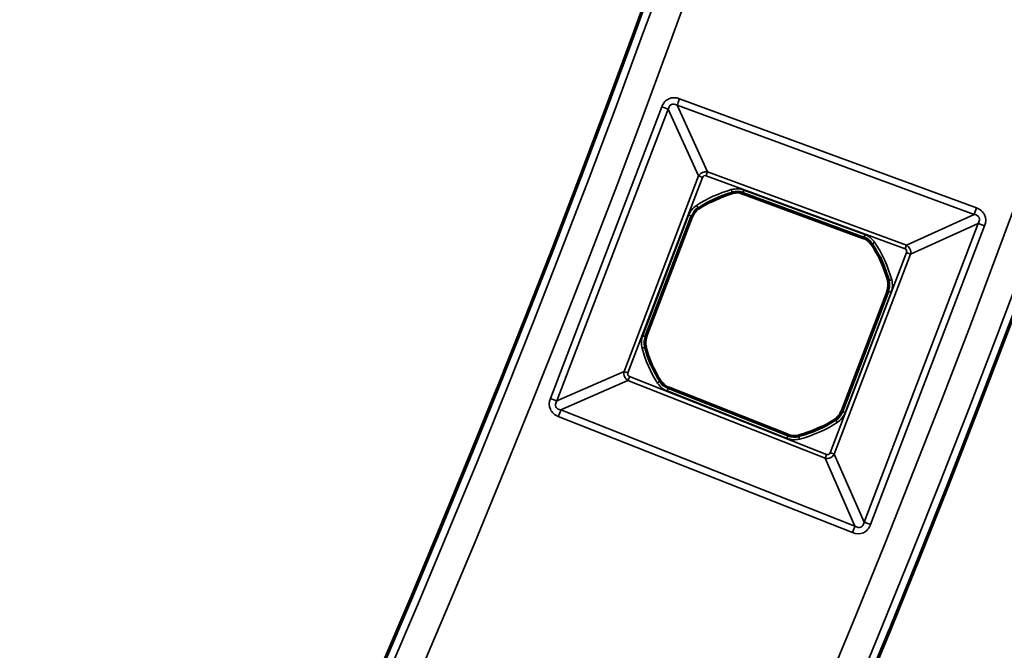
# Model space of a CAD drawing. Header units: millimetres. Extents: x -1503 to 2224, y -4278 to 2541.
# Tile 22 of 50: x 961 to 1020, y -3568 to -3530. Entities that reach past the tile are written whole.
import ezdxf

# ---------------------------------------------------------------- set-up
doc = ezdxf.new("R2010")
doc.units = ezdxf.units.MM
doc.header["$LTSCALE"] = 0.75
doc.layers.add('Visible', color=7, linetype='Continuous', lineweight=70)
doc.layers.add('Visible Narrow', color=7, linetype='Continuous', lineweight=35)

msp = doc.modelspace()

# ---------------------------------------------------------------- linework, layer by layer
at = {"layer": 'Visible', "extrusion": (0, -5.969e-13, -1)}
for p, q in [((1004.151, -3540.405, 22.2), (1011.349, -3543.054, 22.2)), ((998.399, -3548.946, 22.2), (1001.134, -3541.777, 22.2)), ((1012.792, -3546.227, 22.2), (1010.058, -3553.392, 22.2)), ((1006.868, -3554.798, 22.2), (999.736, -3551.979, 22.2))]:
    msp.add_line(p, q, dxfattribs=at)
for radius in [763.5, 736.5]:
    msp.add_circle((-305.848, -3277.763, -27.4), radius, dxfattribs=at)
for start, end in [(57.0542, 74.04944), (146.35277, 164.73124), (327.71636, 344.71161), (237.03457, 255.41304)]:
    msp.add_arc((-1005.595, -3547.586, -22.2), 7.491, start, end, dxfattribs=at)
at = {"layer": 'Visible'}
for centre, start, end in [((1003.809, -3541.336, 22.2), 69.79889, 105.95056), ((1002.06, -3542.131, 22.2), 122.9458, 159.1171), ((1011.006, -3543.984, 22.2), 33.64723, 69.79889), ((1011.866, -3545.874, 22.2), 339.1171, 15.26876), ((999.325, -3549.299, 22.2), 159.1171, 195.2884), ((1000.1, -3551.057, 22.2), 212.28364, 248.4353), ((1009.132, -3553.039, 22.2), 302.96543, 339.1171), ((1007.232, -3553.876, 22.2), 248.4353, 284.58697)]:
    msp.add_arc(centre, 0.991, start, end, dxfattribs=at)
at = {"layer": 'Visible Narrow', "extrusion": (0, -5.969e-13, -1)}
for p, q in [((1000.405, -3534.771, 27.7), (1018.059, -3541.267, 27.7)), ((992.717, -3552.616, 27.7), (999.341, -3535.255, 27.7)), ((999.729, -3535.403, 27.478), (993.105, -3552.765, 27.478)), ((1001.535, -3539.373, 22.833), (999.729, -3535.403, 27.478)), ((1017.915, -3541.657, 27.478), (1000.261, -3535.161, 27.478)), ((1000.261, -3535.161, 27.478), (1002.067, -3539.131, 22.833)), ((997.097, -3551.006, 22.833), (1001.535, -3539.373, 22.833)), ((1001.768, -3539.462, 22.7), (997.33, -3551.095, 22.7)), ((1013.811, -3543.718, 22.7), (1001.981, -3539.365, 22.7)), ((1002.067, -3539.131, 22.833), (1013.898, -3543.484, 22.833)), ((1004.222, -3540.213, 22.7), (1011.419, -3542.861, 22.7)), ((1003.537, -3540.383, 22.2), (1003.535, -3540.378, 22.503)), ((1004.153, -3540.401, 22.503), (1004.151, -3540.405, 22.2)), ((1011.35, -3543.049, 22.503), (1004.153, -3540.401, 22.503)), ((1001.518, -3541.295, 22.503), (1001.521, -3541.299, 22.2)), ((998.207, -3548.873, 22.7), (1000.942, -3541.704, 22.7)), ((1001.129, -3541.776, 22.503), (998.394, -3548.944, 22.503)), ((1001.134, -3541.777, 22.2), (1001.129, -3541.776, 22.503)), ((1013.898, -3543.484, 22.833), (1017.915, -3541.657, 27.478)), ((1011.377, -3559.975, 27.478), (1018.16, -3542.195, 27.478)), ((1018.548, -3542.344, 27.7), (1011.765, -3560.123, 27.7)), ((1018.16, -3542.195, 27.478), (1014.143, -3544.023, 22.833)), ((1011.349, -3543.054, 22.2), (1011.35, -3543.049, 22.503)), ((1011.836, -3543.432, 22.503), (1011.831, -3543.435, 22.2)), ((1009.364, -3555.847, 22.7), (1013.909, -3543.934, 22.7)), ((1014.143, -3544.023, 22.833), (1009.597, -3555.936, 22.833)), ((1012.822, -3545.613, 22.2), (1012.827, -3545.611, 22.503)), ((1010.063, -3553.394, 22.503), (1012.797, -3546.229, 22.503)), ((1012.984, -3546.3, 22.7), (1010.25, -3553.466, 22.7)), ((1012.797, -3546.229, 22.503), (1012.792, -3546.227, 22.2)), ((998.394, -3548.944, 22.503), (998.399, -3548.946, 22.2)), ((998.369, -3549.561, 22.2), (998.364, -3549.562, 22.503)), ((993.105, -3552.765, 27.478), (997.097, -3551.006, 22.833)), ((997.424, -3551.309, 22.7), (1009.148, -3555.943, 22.7)), ((997.332, -3551.541, 22.833), (993.341, -3553.3, 27.478)), ((1009.056, -3556.175, 22.833), (997.332, -3551.541, 22.833)), ((999.257, -3551.59, 22.503), (999.262, -3551.587, 22.2)), ((1006.792, -3554.989, 22.7), (999.66, -3552.17, 22.7)), ((999.736, -3551.979, 22.2), (999.734, -3551.984, 22.503)), ((999.734, -3551.984, 22.503), (1006.866, -3554.803, 22.503)), ((1010.683, -3560.6, 27.7), (993.188, -3553.686, 27.7)), ((993.341, -3553.3, 27.478), (1010.835, -3560.214, 27.478)), ((1010.058, -3553.392, 22.2), (1010.063, -3553.394, 22.503)), ((1009.674, -3553.875, 22.503), (1009.671, -3553.871, 22.2)), ((1006.866, -3554.803, 22.503), (1006.868, -3554.798, 22.2)), ((1007.482, -3554.835, 22.2), (1007.483, -3554.84, 22.503)), ((1009.597, -3555.936, 22.833), (1011.377, -3559.975, 27.478)), ((1010.835, -3560.214, 27.478), (1009.056, -3556.175, 22.833))]:
    msp.add_line(p, q, dxfattribs=at)
for radius in [763, 761.3, 738.7, 737]:
    msp.add_circle((-305.848, -3277.763, -27.9), radius, dxfattribs=at)
at = {"layer": 'Visible Narrow', "extrusion": (0.938486, -0.345316, 1.935e-13)}
msp.add_arc((-2971.878, 27.2, 2159.48), 0.5, 90, 146.25909, dxfattribs=at)
at = {"layer": 'Visible Narrow', "extrusion": (0.356459, 0.934311, -5.755e-13)}
msp.add_arc((-2193.869, 27.2, -2946.803), 0.5, 90, 146.25909, dxfattribs=at)
at = {"layer": 'Visible Narrow', "extrusion": (0.356459, 0.934311, -6.168e-13)}
msp.add_arc((-2197.637, 23, -2949.869), 0.3, 270, 326.25909, dxfattribs=at)
at = {"layer": 'Visible Narrow', "extrusion": (-0.938486, 0.345316, -1.992e-13)}
msp.add_arc((2975.646, 23, -2162.546), 0.3, 213.74091, 270, dxfattribs=at)
at = {"layer": 'Visible Narrow', "extrusion": (0, -5.969e-13, -1)}
for centre, radius, start, end in [((-1005.595, -3547.586, -22.7), 7.697, 57.0542, 74.04944), ((-1003.809, -3541.336, -22.7), 1.197, 74.04944, 110.20111), ((-1002.06, -3542.131, -22.7), 1.197, 20.8829, 57.0542), ((-1011.006, -3543.984, -22.7), 1.197, 110.20111, 146.35277), ((-1005.595, -3547.586, -22.7), 7.697, 146.35277, 164.73124), ((-1011.866, -3545.874, -22.7), 1.197, 164.73124, 200.8829), ((-999.325, -3549.299, -22.7), 1.197, 344.71161, 20.8829), ((-1005.595, -3547.586, -22.7), 7.697, 327.71636, 344.71161), ((-1000.1, -3551.057, -22.7), 1.197, 291.5647, 327.71636), ((-1009.132, -3553.039, -22.7), 1.197, 200.8829, 237.03457), ((-1005.595, -3547.586, -22.7), 7.697, 237.03457, 255.41304), ((-1007.232, -3553.876, -22.7), 1.197, 255.41304, 291.5647)]:
    msp.add_arc(centre, radius, start, end, dxfattribs=at)
at = {"layer": 'Visible Narrow', "extrusion": (0.961499, 0.274808, -1.858e-13)}
msp.add_arc((-3679.649, 22.5, -8.025), 0.2, 90, 179, dxfattribs=at)
at = {"layer": 'Visible Narrow', "extrusion": (0.938486, -0.345316, 1.997e-13)}
msp.add_arc((-2975.667, 22.5, 2164.942), 0.2, 90, 179, dxfattribs=at)
at = {"layer": 'Visible Narrow'}
for centre, radius, start, end in [((1005.595, -3547.586, 22.503), 7.497, 105.95056, 122.9458), ((1003.809, -3541.336, 22.503), 0.997, 69.79889, 105.95056), ((1002.06, -3542.131, 22.503), 0.997, 122.9458, 159.1171), ((1011.006, -3543.984, 22.503), 0.997, 33.64723, 69.79889), ((1005.595, -3547.586, 22.503), 7.497, 15.26876, 33.64723), ((1011.866, -3545.874, 22.503), 0.997, 339.1171, 15.26876), ((999.325, -3549.299, 22.503), 0.997, 159.1171, 195.2884), ((1005.595, -3547.586, 22.503), 7.497, 195.2884, 212.28364), ((1000.1, -3551.057, 22.503), 0.997, 212.28364, 248.4353), ((1009.132, -3553.039, 22.503), 0.997, 302.96543, 339.1171), ((1005.595, -3547.586, 22.503), 7.497, 284.58697, 302.96543), ((1007.232, -3553.876, 22.503), 0.997, 248.4353, 284.58697)]:
    msp.add_arc(centre, radius, start, end, dxfattribs=at)
at = {"layer": 'Visible Narrow', "extrusion": (0.839185, 0.543845, -3.498e-13)}
msp.add_arc((-3516.274, 22.5, -1085.457), 0.2, 90, 179, dxfattribs=at)
at = {"layer": 'Visible Narrow', "extrusion": (0.938486, -0.345316, 1.994e-13)}
msp.add_arc((-2971.878, 27.2, 2178.291), 0.5, 90, 146.25909, dxfattribs=at)
at = {"layer": 'Visible Narrow', "extrusion": (0.356459, 0.934311, -5.573e-13)}
msp.add_arc((-2197.664, 22.5, -2952.258), 0.2, 90, 179, dxfattribs=at)
at = {"layer": 'Visible Narrow', "extrusion": (0.356459, 0.934311, -5.594e-13)}
msp.add_arc((-2214.342, 27.2, -2946.579), 0.5, 33.74091, 90, dxfattribs=at)
at = {"layer": 'Visible Narrow', "extrusion": (-0.938486, 0.345316, -2.058e-13)}
msp.add_arc((2975.667, 22.5, -2172.611), 0.2, 1, 90, dxfattribs=at)
at = {"layer": 'Visible Narrow', "extrusion": (-0.554078, 0.832465, -5.235e-13)}
msp.add_arc((1120.82, 22.5, -3510.418), 0.2, 1, 90, dxfattribs=at)
at = {"layer": 'Visible Narrow', "extrusion": (-0.938486, 0.345316, -2.107e-13)}
msp.add_arc((2975.646, 23, -2175.152), 0.3, 213.74091, 270, dxfattribs=at)
at = {"layer": 'Visible Narrow', "extrusion": (0.356459, 0.934311, -5.036e-13)}
msp.add_arc((-2210.575, 23, -2949.719), 0.3, 213.74091, 270, dxfattribs=at)
at = {"layer": 'Visible Narrow', "extrusion": (-0.263347, 0.964701, -5.837e-13)}
msp.add_arc((-43.549, 22.5, -3687.18), 0.2, 1, 90, dxfattribs=at)
at = {"layer": 'Visible Narrow', "extrusion": (0.356459, 0.934311, -5.678e-13)}
msp.add_arc((-2210.553, 22.5, -2952.26), 0.2, 1, 90, dxfattribs=at)
at = {"layer": 'Visible Narrow', "extrusion": (0.356459, 0.934311, -5.797e-13)}
msp.add_arc((-2197.664, 22.5, -2959.93), 0.2, 90, 179, dxfattribs=at)
at = {"layer": 'Visible Narrow', "extrusion": (-0.263678, 0.964611, -5.67e-13)}
msp.add_arc((-26.892, 22.5, -3687.192), 0.2, 90, 179, dxfattribs=at)
at = {"layer": 'Visible Narrow', "extrusion": (0.356459, 0.934311, -5.501e-13)}
msp.add_arc((-2197.637, 23, -2962.32), 0.3, 270, 326.25909, dxfattribs=at)
at = {"layer": 'Visible Narrow', "extrusion": (-0.930003, 0.367552, -2.16e-13)}
for centre in [(2936.124, 23, -2232.897), (2936.124, 23, -2245.503)]:
    msp.add_arc(centre, 0.3, 270, 326.25909, dxfattribs=at)
at = {"layer": 'Visible Narrow', "extrusion": (-0.534111, 0.845414, -5.137e-13)}
msp.add_arc((1052.356, 22.5, -3536.279), 0.2, 90, 179, dxfattribs=at)
at = {"layer": 'Visible Narrow', "extrusion": (-0.930003, 0.367552, -2.166e-13)}
msp.add_arc((2936.102, 22.5, -2235.293), 0.2, 90, 179, dxfattribs=at)
at = {"layer": 'Visible Narrow', "extrusion": (0.356459, 0.934311, -5.597e-13)}
msp.add_arc((-2193.869, 27.2, -2965.385), 0.5, 90, 146.25909, dxfattribs=at)
at = {"layer": 'Visible Narrow', "extrusion": (0.930003, -0.367552, 2.272e-13)}
msp.add_arc((-2939.891, 27.2, 2229.831), 0.5, 33.74091, 90, dxfattribs=at)
at = {"layer": 'Visible Narrow', "extrusion": (0.356459, 0.934311, -5.403e-13)}
msp.add_arc((-2210.553, 22.5, -2959.929), 0.2, 1, 90, dxfattribs=at)
at = {"layer": 'Visible Narrow', "extrusion": (0.838999, 0.544133, -3.284e-13)}
msp.add_arc((-3531.295, 22.5, -1086.665), 0.2, 1, 90, dxfattribs=at)
at = {"layer": 'Visible Narrow', "extrusion": (0.930003, -0.367552, 2.17e-13)}
msp.add_arc((-2936.102, 22.5, 2242.962), 0.2, 1, 90, dxfattribs=at)
at = {"layer": 'Visible Narrow', "extrusion": (0.967766, 0.251849, -1.61e-13)}
msp.add_arc((-3694.189, 22.5, 79.725), 0.2, 1, 90, dxfattribs=at)
at = {"layer": 'Visible Narrow', "extrusion": (0.356459, 0.934311, -5.611e-13)}
msp.add_arc((-2210.575, 23, -2962.47), 0.3, 213.74091, 270, dxfattribs=at)
at = {"layer": 'Visible Narrow', "extrusion": (0.356459, 0.934311, -5.508e-13)}
msp.add_arc((-2214.342, 27.2, -2965.609), 0.5, 33.74091, 90, dxfattribs=at)
at = {"layer": 'Visible Narrow', "extrusion": (0.930003, -0.367552, 2.271e-13)}
msp.add_arc((-2939.891, 27.2, 2248.642), 0.5, 33.74091, 90, dxfattribs=at)
at = {"layer": 'Visible Narrow', "extrusion": (0.351863, 0.155015, -0.923127)}
msp.add_ellipse((997.518, -3551.153, 22.969), major_axis=(0.351, -0.301, 0.083), ratio=0.958706, start_param=1.386778, end_param=1.403566, dxfattribs=at)
at = {"layer": 'Visible Narrow', "extrusion": (0.294418, 0.129708, 0.946834)}
msp.add_ellipse((993.971, -3552.703, 27.2), major_axis=(-0.922, -0.406, 0.342), ratio=0.469981, start_param=0.608839, end_param=0.624247, dxfattribs=at)
at = {"layer": 'Visible Narrow', "extrusion": (-0.155762, 0.353556, -0.922354)}
msp.add_ellipse((1009.207, -3555.754, 22.969), major_axis=(0.292, 0.358, 0.088), ratio=0.958702, start_param=1.402661, end_param=1.431737, dxfattribs=at)
at = {"layer": 'Visible Narrow', "extrusion": (-0.129318, 0.293534, 0.947161)}
msp.add_ellipse((1010.775, -3559.344, 27.2), major_axis=(0.41, -0.931, 0.344), ratio=0.465634, start_param=0.606215, end_param=0.632904, dxfattribs=at)
at = {"layer": 'Visible Narrow'}
for points, knots in [([(999.341, -3535.255, 27.7), (999.426, -3535.033, 27.7), (999.576, -3534.864, 27.7), (999.766, -3534.778, 27.7), (999.955, -3534.691, 27.7), (1000.182, -3534.689, 27.7), (1000.405, -3534.771, 27.7)], [0, 0, 0, 0, 0.5, 0.5, 0.5, 1, 1, 1, 1]), ([(1001.535, -3539.373, 22.833), (1001.585, -3539.287, 22.809), (1001.665, -3539.212, 22.795), (1001.762, -3539.168, 22.795), (1001.856, -3539.125, 22.795), (1001.964, -3539.111, 22.808), (1002.067, -3539.131, 22.833)], [0, 0, 0, 0, 0.511399, 0.511399, 0.511399, 1, 1, 1, 1]), ([(1001.768, -3539.462, 22.7), (1001.785, -3539.418, 22.7), (1001.815, -3539.384, 22.7), (1001.853, -3539.367, 22.7), (1001.891, -3539.349, 22.7), (1001.936, -3539.349, 22.7), (1001.981, -3539.365, 22.7)], [0, 0, 0, 0, 0.5, 0.5, 0.5, 1, 1, 1, 1]), ([(1018.059, -3541.267, 27.7), (1018.286, -3541.351, 27.7), (1018.459, -3541.503, 27.7), (1018.547, -3541.695, 27.7), (1018.634, -3541.887, 27.7), (1018.635, -3542.117, 27.7), (1018.548, -3542.344, 27.7)], [0, 0, 0, 0, 0.5, 0.5, 0.5, 1, 1, 1, 1]), ([(1013.811, -3543.718, 22.7), (1013.857, -3543.735, 22.7), (1013.892, -3543.766, 22.7), (1013.909, -3543.804, 22.7), (1013.927, -3543.842, 22.7), (1013.927, -3543.889, 22.7), (1013.909, -3543.934, 22.7)], [0, 0, 0, 0, 0.5, 0.5, 0.5, 1, 1, 1, 1]), ([(1013.898, -3543.484, 22.833), (1013.986, -3543.534, 22.809), (1014.062, -3543.615, 22.793), (1014.107, -3543.714, 22.793), (1014.15, -3543.809, 22.793), (1014.164, -3543.919, 22.807), (1014.143, -3544.023, 22.833)], [0, 0, 0, 0, 0.511253, 0.511253, 0.511253, 1, 1, 1, 1]), ([(997.326, -3551.537, 22.832), (997.237, -3551.482, 22.807), (997.17, -3551.403, 22.795), (997.129, -3551.311, 22.795), (997.088, -3551.218, 22.795), (997.075, -3551.111, 22.808), (997.097, -3551.006, 22.833)], [0, 0, 0, 0, 0.49387, 0.49387, 0.49387, 1, 1, 1, 1]), ([(997.424, -3551.309, 22.7), (997.38, -3551.292, 22.7), (997.346, -3551.261, 22.7), (997.313, -3551.185, 22.7), (997.313, -3551.14, 22.7), (997.33, -3551.095, 22.7)], [0, 0, 0, 0, 0.5, 0.5, 1, 1, 1, 1]), ([(993.188, -3553.686, 27.7), (992.967, -3553.599, 27.7), (992.8, -3553.446, 27.7), (992.716, -3553.256, 27.7), (992.632, -3553.065, 27.7), (992.632, -3552.839, 27.7), (992.717, -3552.616, 27.7)], [0, 0, 0, 0, 0.5, 0.5, 0.5, 1, 1, 1, 1]), ([(993.105, -3552.765, 27.478), (993.025, -3552.896, 27.521), (993.008, -3553.015, 27.542), (993.049, -3553.109, 27.542), (993.09, -3553.2, 27.542), (993.185, -3553.267, 27.522), (993.33, -3553.297, 27.481)], [0, 0, 0, 0, 0.506208, 0.506208, 0.506208, 1, 1, 1, 1]), ([(1009.59, -3555.948, 22.83), (1009.536, -3556.036, 22.806), (1009.456, -3556.103, 22.793), (1009.365, -3556.143, 22.793), (1009.27, -3556.185, 22.793), (1009.162, -3556.197, 22.807), (1009.056, -3556.175, 22.833)], [0, 0, 0, 0, 0.489417, 0.489417, 0.489417, 1, 1, 1, 1]), ([(1009.364, -3555.847, 22.7), (1009.347, -3555.893, 22.7), (1009.316, -3555.927, 22.7), (1009.239, -3555.961, 22.7), (1009.193, -3555.96, 22.7), (1009.148, -3555.943, 22.7)], [0, 0, 0, 0, 0.5, 0.5, 1, 1, 1, 1]), ([(1011.765, -3560.123, 27.7), (1011.679, -3560.35, 27.7), (1011.525, -3560.521, 27.7), (1011.332, -3560.606, 27.7), (1011.139, -3560.691, 27.7), (1010.908, -3560.689, 27.7), (1010.683, -3560.6, 27.7)], [0, 0, 0, 0, 0.5, 0.5, 0.5, 1, 1, 1, 1]), ([(1010.835, -3560.214, 27.478), (1010.969, -3560.298, 27.522), (1011.09, -3560.317, 27.544), (1011.185, -3560.275, 27.544), (1011.277, -3560.235, 27.544), (1011.343, -3560.139, 27.524), (1011.373, -3559.994, 27.483)], [0, 0, 0, 0, 0.510681, 0.510681, 0.510681, 1, 1, 1, 1])]:
    msp.add_open_spline(points, degree=3, knots=knots, dxfattribs=at)
at = {"layer": 'Visible Narrow', "extrusion": (0.133202, -0.292853, 0.946834)}
msp.add_open_spline([(1000.261, -3535.161, 27.478), (1000.132, -3535.084, 27.52), (1000.01, -3535.067, 27.542), (999.917, -3535.109, 27.542), (999.819, -3535.154, 27.542), (999.754, -3535.262, 27.518), (999.729, -3535.403, 27.478)], degree=3, knots=[0, 0, 0, 0, 0.489074, 0.489074, 0.489074, 1, 1, 1, 1], dxfattribs=at)
at = {"layer": 'Visible Narrow', "extrusion": (0.291974, 0.132802, -0.947161)}
msp.add_open_spline([(1018.16, -3542.195, 27.478), (1018.241, -3542.064, 27.521), (1018.26, -3541.939, 27.544), (1018.217, -3541.845, 27.544), (1018.185, -3541.775, 27.544), (1018.121, -3541.723, 27.532), (1018.037, -3541.69, 27.511), (1018, -3541.675, 27.501), (1017.959, -3541.664, 27.49), (1017.915, -3541.657, 27.478)], degree=3, knots=[0, 0, 0, 0, 0.487675, 0.487675, 0.487675, 0.844749, 0.844749, 0.844749, 1, 1, 1, 1], dxfattribs=at)

doc.saveas('drawing.dxf')
